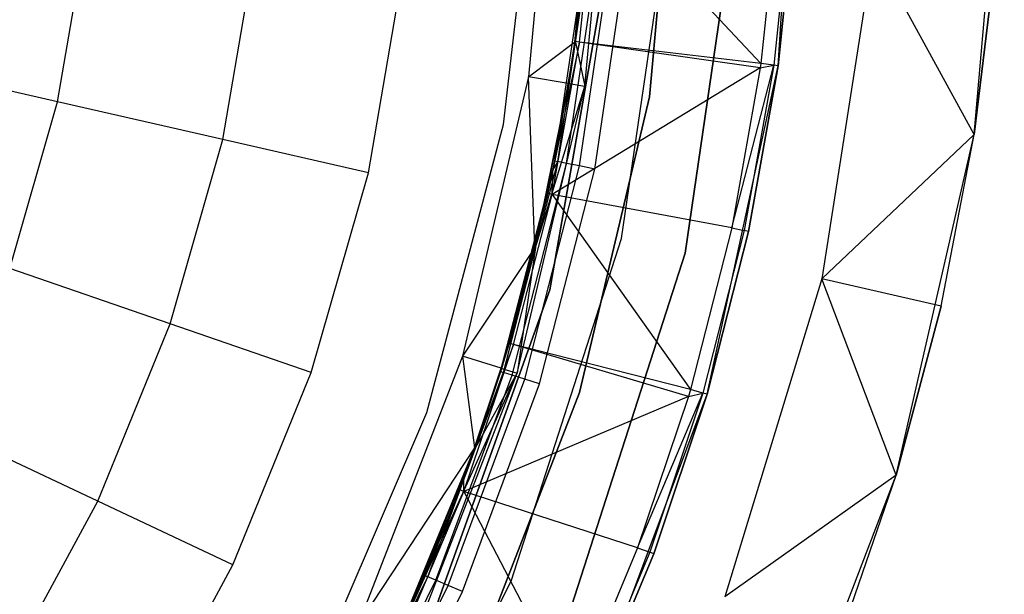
# Model space of a CAD drawing. Extents: x -3.43 to 3.43, y -2.81 to 3.33.
# Tile 24 of 36: x 1.86 to 3.07, y -0.78 to -0.08. Entities that reach past the tile are written whole.
import ezdxf

# ---------------------------------------------------------------- set-up
doc = ezdxf.new("R2010")
doc.units = 0
doc.header["$LTSCALE"] = 2.54
doc.layers.get('0').update_dxf_attribs({"color": 13, "linetype": 'CONTINUOUS'})

# ---------------------------------------------------------------- blocks, each defined once
blk = doc.blocks.new('MSR-DOWNLIGHT_PM_STL_4')
at = {"color": 0}
for p, q in [((2.8191, -0.2609, 0.105), (2.8465, 0.1499, 0.105)), ((2.8191, -0.2609, 0.105), (2.8465, 0.1499, 0.105)), ((2.546, 0.0755, 2.605), (2.5136, -0.2746, 2.605)), ((2.546, 0.0755, 2.605), (2.5136, -0.2746, 2.605)), ((2.5827, -0.2859, 0.105), (2.6159, 0.0739, 0.105)), ((2.5827, -0.2859, 0.105), (2.6159, 0.0739, 0.105)), ((3.0594, -0.345, 3.505), (3.0962, 0.0818, 3.505)), ((3.0594, -0.345, 3.505), (3.0962, 0.0818, 3.505)), ((2.6959, 0.0721, 2.605), (2.6617, -0.2988, 2.605)), ((2.6617, -0.2988, 0.105), (2.6959, 0.0721, 0.105)), ((2.6959, 0.0721, 2.605), (2.6617, -0.2988, 2.605)), ((2.6617, -0.2988, 0.105), (2.6959, 0.0721, 0.105)), ((2.4831, -0.3329, 3.615), (2.5245, 0.0297, 3.615)), ((2.4831, -0.3329, 3.345), (2.5245, 0.0297, 3.345)), ((2.4831, -0.3329, 3.615), (2.5245, 0.0297, 3.615)), ((2.4831, -0.3329, 3.345), (2.5245, 0.0297, 3.345)), ((2.5936, 0.0232, 1.1248), (2.5701, -0.2319, 1.1248)), ((2.5936, 0.0232, 1.1248), (2.5701, -0.2319, 1.1248)), ((2.5711, -0.2321, 1.0848), (2.5947, 0.0231, 1.0848)), ((2.5711, -0.2321, 1.0848), (2.5947, 0.0231, 1.0848)), ((2.6274, -0.4724, 0.105), (2.6913, -0.0361, 0.105)), ((2.6274, -0.4724, 0.105), (2.6913, -0.0361, 0.105)), ((2.6274, -0.4724, 2.605), (2.6913, -0.0361, 2.605)), ((2.6274, -0.4724, 2.605), (2.6913, -0.0361, 2.605)), ((2.5907, -0.0429, 3.4168), (2.5709, -0.2312, 3.4168)), ((2.5907, -0.0429, 3.4168), (2.5709, -0.2312, 3.4168)), ((2.5761, -0.2319, 3.3944), (2.5959, -0.0432, 3.3944)), ((2.5761, -0.2319, 3.3944), (2.5959, -0.0432, 3.3944)), ((2.5959, -0.0432, 3.3944), (2.7982, -0.2579, 2.9472)), ((2.5959, -0.0432, 3.3944), (2.7982, -0.2579, 2.9472)), ((2.7053, -0.4905, 8.605), (2.7712, -0.0411, 8.605)), ((2.7712, -0.0411, 0.105), (2.7053, -0.4905, 0.105)), ((2.7053, -0.4905, 8.605), (2.7712, -0.0411, 8.605)), ((2.7712, -0.0411, 0.105), (2.7053, -0.4905, 0.105)), ((2.8193, -0.0546, 2.9472), (2.7982, -0.2579, 2.9472)), ((2.8193, -0.0546, 2.9472), (2.7982, -0.2579, 2.9472)), ((2.835, -0.0556, 2.9037), (2.8138, -0.2601, 2.9037)), ((2.835, -0.0556, 2.9037), (2.8138, -0.2601, 2.9037)), ((2.8403, -0.056, 2.8578), (2.8191, -0.2609, 2.8578)), ((2.8191, -0.2609, 0.105), (2.8403, -0.056, 2.8578)), ((2.8403, -0.056, 2.8578), (2.8191, -0.2609, 2.8578)), ((2.8191, -0.2609, 0.105), (2.8403, -0.056, 2.8578)), ((1.937, -0.3051, 4.3522), (1.973, -0.0959, 4.3522)), ((1.937, -0.3051, 4.3522), (1.973, -0.0959, 4.3522)), ((2.5396, -0.5355, 8.605), (2.6161, -0.1012, 8.605)), ((2.6161, -0.1012, 2.605), (2.5396, -0.5355, 2.605)), ((2.5396, -0.5355, 8.605), (2.6161, -0.1012, 8.605)), ((2.6161, -0.1012, 2.605), (2.5396, -0.5355, 2.605)), ((2.1392, -0.3513, 3.9901), (2.179, -0.12, 3.9901)), ((2.1392, -0.3513, 3.9901), (2.179, -0.12, 3.9901)), ((2.5457, -0.3775, 3.455), (2.5848, -0.114, 3.455)), ((2.5457, -0.3775, 3.455), (2.5848, -0.114, 3.455)), ((2.5494, -0.3782, 3.4741), (2.5886, -0.1144, 3.4741)), ((2.5494, -0.3782, 3.4741), (2.5886, -0.1144, 3.4741)), ((2.56, -0.3804, 3.4904), (2.5994, -0.1154, 3.4904)), ((2.56, -0.3804, 3.4904), (2.5994, -0.1154, 3.4904)), ((2.5709, -0.2312, 3.4168), (2.5848, -0.114, 3.455)), ((2.5709, -0.2312, 3.4168), (2.5848, -0.114, 3.455)), ((2.5759, -0.3836, 3.5012), (2.6155, -0.117, 3.5012)), ((2.5759, -0.3836, 3.5012), (2.6155, -0.117, 3.5012)), ((2.5947, -0.3874, 3.505), (2.6346, -0.1188, 3.505)), ((2.5947, -0.3874, 3.505), (2.6346, -0.1188, 3.505)), ((2.9358, -0.1193, 0.105), (2.8726, -0.5218, 0.105)), ((2.9358, -0.1193, 0.105), (2.8726, -0.5218, 0.105)), ((3.0594, -0.345, 0.255), (2.9358, -0.1193, 0.105)), ((3.0594, -0.345, 0.255), (2.9358, -0.1193, 0.105)), ((3.0594, -0.345, 0.255), (3.0852, -0.1322, 0.255)), ((3.0852, -0.1322, 0.255), (3.0594, -0.345, 3.505)), ((3.0852, -0.1322, 0.255), (3.0594, -0.345, 3.505)), ((3.0594, -0.345, 0.255), (3.0852, -0.1322, 0.255)), ((2.3175, -0.392, 3.615), (2.3607, -0.1412, 3.615)), ((2.3175, -0.392, 3.615), (2.3607, -0.1412, 3.615)), ((2.5136, -0.2746, 2.605), (2.5701, -0.2319, 1.1248)), ((2.5136, -0.2746, 2.605), (2.5701, -0.2319, 1.1248)), ((2.5424, -0.4187, 3.3944), (2.5761, -0.2319, 3.3944)), ((2.5424, -0.4187, 3.3944), (2.5761, -0.2319, 3.3944)), ((2.5709, -0.2312, 3.4168), (2.5434, -0.3887, 3.4168)), ((2.5709, -0.2312, 3.4168), (2.5434, -0.3887, 3.4168)), ((2.5761, -0.2319, 3.3944), (2.5434, -0.3887, 3.4168)), ((2.5761, -0.2319, 3.3944), (2.5434, -0.3887, 3.4168)), ((2.5709, -0.2312, 3.4168), (2.5457, -0.3775, 3.455)), ((2.5709, -0.2312, 3.4168), (2.5457, -0.3775, 3.455)), ((2.5701, -0.2319, 1.1248), (2.5623, -0.2826, 1.1248)), ((2.5701, -0.2319, 1.1248), (2.5623, -0.2826, 1.1248)), ((2.5634, -0.2827, 1.0848), (2.5711, -0.2321, 1.0848)), ((2.5634, -0.2827, 1.0848), (2.5711, -0.2321, 1.0848)), ((2.5711, -0.2321, 1.0848), (2.5701, -0.2319, 1.1248)), ((2.5711, -0.2321, 1.0848), (2.5701, -0.2319, 1.1248)), ((2.5761, -0.2319, 3.3944), (2.5709, -0.2312, 3.4168)), ((2.5761, -0.2319, 3.3944), (2.5709, -0.2312, 3.4168)), ((2.5711, -0.2321, 1.0848), (2.5827, -0.2859, 0.105)), ((2.5711, -0.2321, 1.0848), (2.5827, -0.2859, 0.105)), ((2.7982, -0.2579, 2.9472), (2.5761, -0.2319, 3.3944)), ((2.7982, -0.2579, 2.9472), (2.5761, -0.2319, 3.3944)), ((2.7974, -0.2635, 2.9472), (2.5761, -0.2319, 3.3944)), ((2.7974, -0.2635, 2.9472), (2.5761, -0.2319, 3.3944)), ((1.937, -0.3051, 4.3522), (1.7118, -0.2536, 4.6998)), ((1.937, -0.3051, 4.3522), (1.7118, -0.2536, 4.6998)), ((2.7974, -0.2635, 2.9472), (2.5424, -0.4187, 3.3944)), ((2.7974, -0.2635, 2.9472), (2.5424, -0.4187, 3.3944)), ((2.7323, -0.6633, 0.105), (2.8191, -0.2609, 0.105)), ((2.7323, -0.6633, 0.105), (2.8191, -0.2609, 0.105)), ((2.7624, -0.4592, 2.9472), (2.8138, -0.2601, 2.9037)), ((2.7624, -0.4592, 2.9472), (2.8138, -0.2601, 2.9037)), ((2.7974, -0.2635, 2.9472), (2.7624, -0.4592, 2.9472)), ((2.7974, -0.2635, 2.9472), (2.7624, -0.4592, 2.9472)), ((2.8138, -0.2601, 2.9037), (2.7778, -0.4625, 2.9037)), ((2.8138, -0.2601, 2.9037), (2.7778, -0.4625, 2.9037)), ((2.8191, -0.2609, 2.8578), (2.7831, -0.4637, 2.8578)), ((2.7831, -0.4637, 2.8578), (2.8191, -0.2609, 0.105)), ((2.7831, -0.4637, 2.8578), (2.8191, -0.2609, 0.105)), ((2.8191, -0.2609, 2.8578), (2.7831, -0.4637, 2.8578)), ((2.7982, -0.2579, 2.9472), (2.7974, -0.2635, 2.9472)), ((2.7982, -0.2579, 2.9472), (2.7974, -0.2635, 2.9472)), ((2.7974, -0.2635, 2.9472), (2.8138, -0.2601, 2.9037)), ((2.7974, -0.2635, 2.9472), (2.8138, -0.2601, 2.9037)), ((2.8138, -0.2601, 2.9037), (2.7982, -0.2579, 2.9472)), ((2.8138, -0.2601, 2.9037), (2.7982, -0.2579, 2.9472)), ((2.8191, -0.2609, 2.8578), (2.8138, -0.2601, 2.9037)), ((2.8191, -0.2609, 2.8578), (2.8138, -0.2601, 2.9037)), ((2.8191, -0.2609, 2.8578), (2.8191, -0.2609, 0.105)), ((2.8191, -0.2609, 2.8578), (2.8191, -0.2609, 0.105)), ((2.5136, -0.2746, 2.605), (2.4329, -0.6168, 2.605)), ((2.5136, -0.2746, 2.605), (2.4329, -0.6168, 2.605)), ((2.5623, -0.2826, 1.1248), (2.5136, -0.2746, 2.605)), ((2.5623, -0.2826, 1.1248), (2.5136, -0.2746, 2.605)), ((2.5213, -0.4834, 1.1248), (2.5136, -0.2746, 2.605)), ((2.5213, -0.4834, 1.1248), (2.5136, -0.2746, 2.605)), ((2.4998, -0.6376, 0.105), (2.5827, -0.2859, 0.105)), ((2.4998, -0.6376, 0.105), (2.5827, -0.2859, 0.105)), ((2.5623, -0.2826, 1.1248), (2.5213, -0.4834, 1.1248)), ((2.5623, -0.2826, 1.1248), (2.5213, -0.4834, 1.1248)), ((2.5223, -0.4836, 1.0848), (2.5634, -0.2827, 1.0848)), ((2.5223, -0.4836, 1.0848), (2.5634, -0.2827, 1.0848)), ((2.5223, -0.4836, 1.0848), (2.5827, -0.2859, 0.105)), ((2.5223, -0.4836, 1.0848), (2.5827, -0.2859, 0.105)), ((2.5634, -0.2827, 1.0848), (2.5623, -0.2826, 1.1248)), ((2.5634, -0.2827, 1.0848), (2.5623, -0.2826, 1.1248)), ((2.5634, -0.2827, 1.0848), (2.5827, -0.2859, 0.105)), ((2.5634, -0.2827, 1.0848), (2.5827, -0.2859, 0.105)), ((2.6617, -0.2988, 2.605), (2.5761, -0.6613, 2.605)), ((2.5761, -0.6613, 0.105), (2.6617, -0.2988, 0.105)), ((2.6617, -0.2988, 2.605), (2.5761, -0.6613, 2.605)), ((2.5761, -0.6613, 0.105), (2.6617, -0.2988, 0.105)), ((2.6617, -0.2988, 2.605), (2.6617, -0.2988, 0.105)), ((2.6617, -0.2988, 2.605), (2.6617, -0.2988, 0.105)), ((1.8786, -0.5091, 4.3522), (1.937, -0.3051, 4.3522)), ((1.8786, -0.5091, 4.3522), (1.937, -0.3051, 4.3522)), ((2.1392, -0.3513, 3.9901), (1.937, -0.3051, 4.3522)), ((2.1392, -0.3513, 3.9901), (1.937, -0.3051, 4.3522)), ((2.3892, -0.6857, 3.615), (2.4831, -0.3329, 3.615)), ((2.3892, -0.6857, 3.615), (2.4831, -0.3329, 3.615)), ((2.3892, -0.6857, 3.345), (2.4831, -0.3329, 3.345)), ((2.3892, -0.6857, 3.345), (2.4831, -0.3329, 3.345)), ((2.4831, -0.3329, 3.345), (2.4831, -0.3329, 3.615)), ((2.4831, -0.3329, 3.345), (2.4831, -0.3329, 3.615)), ((3.0594, -0.345, 0.255), (2.8726, -0.5218, 0.105)), ((3.0594, -0.345, 0.255), (2.8726, -0.5218, 0.105)), ((2.9636, -0.7624, 3.505), (3.0594, -0.345, 3.505)), ((2.9636, -0.7624, 3.505), (3.0594, -0.345, 3.505)), ((3.0188, -0.5553, 0.255), (3.0594, -0.345, 3.505)), ((3.0188, -0.5553, 0.255), (3.0594, -0.345, 0.255)), ((3.0188, -0.5553, 0.255), (3.0594, -0.345, 3.505)), ((3.0188, -0.5553, 0.255), (3.0594, -0.345, 0.255)), ((3.0594, -0.345, 0.255), (3.0594, -0.345, 3.505)), ((3.0594, -0.345, 0.255), (3.0594, -0.345, 3.505)), ((2.0747, -0.5769, 3.9901), (2.1392, -0.3513, 3.9901)), ((2.0747, -0.5769, 3.9901), (2.1392, -0.3513, 3.9901)), ((2.3175, -0.392, 3.615), (2.1392, -0.3513, 3.9901)), ((2.3175, -0.392, 3.615), (2.1392, -0.3513, 3.9901)), ((2.4831, -0.6366, 3.4741), (2.5494, -0.3782, 3.4741)), ((2.4831, -0.6366, 3.4741), (2.5494, -0.3782, 3.4741)), ((2.4934, -0.6399, 3.4904), (2.56, -0.3804, 3.4904)), ((2.4934, -0.6399, 3.4904), (2.56, -0.3804, 3.4904)), ((2.5089, -0.6447, 3.5012), (2.5759, -0.3836, 3.5012)), ((2.5089, -0.6447, 3.5012), (2.5759, -0.3836, 3.5012)), ((2.5434, -0.3887, 3.4168), (2.5457, -0.3775, 3.455)), ((2.5434, -0.3887, 3.4168), (2.5457, -0.3775, 3.455)), ((2.5434, -0.3887, 3.455), (2.5457, -0.3775, 3.455)), ((2.5434, -0.3887, 3.455), (2.5457, -0.3775, 3.455)), ((2.5434, -0.3887, 3.455), (2.5494, -0.3782, 3.4741)), ((2.5434, -0.3887, 3.455), (2.5494, -0.3782, 3.4741)), ((2.5457, -0.3775, 3.455), (2.5494, -0.3782, 3.4741)), ((2.5457, -0.3775, 3.455), (2.5494, -0.3782, 3.4741)), ((2.56, -0.3804, 3.4904), (2.5494, -0.3782, 3.4741)), ((2.56, -0.3804, 3.4904), (2.5494, -0.3782, 3.4741)), ((2.5759, -0.3836, 3.5012), (2.56, -0.3804, 3.4904)), ((2.5759, -0.3836, 3.5012), (2.56, -0.3804, 3.4904)), ((2.5947, -0.3874, 3.505), (2.5759, -0.3836, 3.5012)), ((2.5947, -0.3874, 3.505), (2.5759, -0.3836, 3.5012)), ((2.2475, -0.6366, 3.615), (2.3175, -0.392, 3.615)), ((2.2475, -0.6366, 3.615), (2.3175, -0.392, 3.615)), ((2.4795, -0.6355, 3.455), (2.5434, -0.3887, 3.455)), ((2.4795, -0.6355, 3.455), (2.5434, -0.3887, 3.455)), ((2.5434, -0.3887, 3.455), (2.4831, -0.6366, 3.4741)), ((2.5434, -0.3887, 3.455), (2.4831, -0.6366, 3.4741)), ((2.5272, -0.6504, 3.505), (2.5947, -0.3874, 3.505)), ((2.5272, -0.6504, 3.505), (2.5947, -0.3874, 3.505)), ((2.5434, -0.3887, 3.4168), (2.5372, -0.4175, 3.4168)), ((2.5372, -0.4175, 3.4168), (2.5434, -0.3887, 3.455)), ((2.5372, -0.4175, 3.4168), (2.5434, -0.3887, 3.455)), ((2.5434, -0.3887, 3.4168), (2.5372, -0.4175, 3.4168)), ((2.5424, -0.4187, 3.3944), (2.5434, -0.3887, 3.4168)), ((2.5424, -0.4187, 3.3944), (2.5434, -0.3887, 3.4168)), ((2.5434, -0.3887, 3.4168), (2.5434, -0.3887, 3.455)), ((2.5434, -0.3887, 3.4168), (2.5434, -0.3887, 3.455)), ((2.5372, -0.4175, 3.4168), (2.4795, -0.6355, 3.455)), ((2.5372, -0.4175, 3.4168), (2.4795, -0.6355, 3.455)), ((2.5372, -0.4175, 3.4168), (2.49, -0.6009, 3.4168)), ((2.5372, -0.4175, 3.4168), (2.49, -0.6009, 3.4168)), ((2.4951, -0.6024, 3.3944), (2.5424, -0.4187, 3.3944)), ((2.4951, -0.6024, 3.3944), (2.5424, -0.4187, 3.3944)), ((2.5424, -0.4187, 3.3944), (2.5372, -0.4175, 3.4168)), ((2.5424, -0.4187, 3.3944), (2.5372, -0.4175, 3.4168)), ((2.5424, -0.4187, 3.3944), (2.712, -0.6573, 2.9472)), ((2.7624, -0.4592, 2.9472), (2.5424, -0.4187, 3.3944)), ((2.7624, -0.4592, 2.9472), (2.5424, -0.4187, 3.3944)), ((2.5424, -0.4187, 3.3944), (2.712, -0.6573, 2.9472)), ((2.7624, -0.4592, 2.9472), (2.712, -0.6573, 2.9472)), ((2.7624, -0.4592, 2.9472), (2.712, -0.6573, 2.9472)), ((2.7778, -0.4625, 2.9037), (2.7271, -0.6618, 2.9037)), ((2.7778, -0.4625, 2.9037), (2.7271, -0.6618, 2.9037)), ((2.7831, -0.4637, 2.8578), (2.7323, -0.6633, 2.8578)), ((2.7323, -0.6633, 0.105), (2.7831, -0.4637, 2.8578)), ((2.7831, -0.4637, 2.8578), (2.7323, -0.6633, 2.8578)), ((2.7323, -0.6633, 0.105), (2.7831, -0.4637, 2.8578)), ((2.7624, -0.4592, 2.9472), (2.7778, -0.4625, 2.9037)), ((2.7624, -0.4592, 2.9472), (2.7778, -0.4625, 2.9037)), ((2.7831, -0.4637, 2.8578), (2.7778, -0.4625, 2.9037)), ((2.7831, -0.4637, 2.8578), (2.7778, -0.4625, 2.9037)), ((2.4925, -0.8923, 0.105), (2.6274, -0.4724, 0.105)), ((2.4925, -0.8923, 0.105), (2.6274, -0.4724, 0.105)), ((2.4925, -0.8923, 2.605), (2.6274, -0.4724, 2.605)), ((2.4925, -0.8923, 2.605), (2.6274, -0.4724, 2.605)), ((2.6274, -0.4724, 0.105), (2.6274, -0.4724, 2.605)), ((2.6274, -0.4724, 0.105), (2.6274, -0.4724, 2.605)), ((2.5213, -0.4834, 1.1248), (2.4329, -0.6168, 2.605)), ((2.5213, -0.4834, 1.1248), (2.4329, -0.6168, 2.605)), ((2.5213, -0.4834, 1.1248), (2.48, -0.6314, 1.1248)), ((2.5213, -0.4834, 1.1248), (2.48, -0.6314, 1.1248)), ((2.481, -0.6318, 1.0848), (2.5223, -0.4836, 1.0848)), ((2.481, -0.6318, 1.0848), (2.5223, -0.4836, 1.0848)), ((2.5223, -0.4836, 1.0848), (2.4998, -0.6376, 0.105)), ((2.5223, -0.4836, 1.0848), (2.4998, -0.6376, 0.105)), ((2.5223, -0.4836, 1.0848), (2.5213, -0.4834, 1.1248)), ((2.5223, -0.4836, 1.0848), (2.5213, -0.4834, 1.1248)), ((2.5664, -0.9229, 8.605), (2.7053, -0.4905, 8.605)), ((2.7053, -0.4905, 0.105), (2.5664, -0.9229, 0.105)), ((2.5664, -0.9229, 8.605), (2.7053, -0.4905, 8.605)), ((2.7053, -0.4905, 0.105), (2.5664, -0.9229, 0.105)), ((2.7053, -0.4905, 8.605), (2.7053, -0.4905, 0.105)), ((2.7053, -0.4905, 8.605), (2.7053, -0.4905, 0.105)), ((2.0747, -0.5769, 3.9901), (1.8786, -0.5091, 4.3522)), ((2.0747, -0.5769, 3.9901), (1.8786, -0.5091, 4.3522)), ((2.8726, -0.5218, 0.105), (2.7539, -0.9115, 0.105)), ((2.8726, -0.5218, 0.105), (2.7539, -0.9115, 0.105)), ((3.0188, -0.5553, 0.255), (2.8726, -0.5218, 0.105)), ((3.0188, -0.5553, 0.255), (2.8726, -0.5218, 0.105)), ((2.9636, -0.7624, 0.255), (2.8726, -0.5218, 0.105)), ((2.9636, -0.7624, 0.255), (2.8726, -0.5218, 0.105)), ((2.3907, -0.9506, 8.605), (2.5396, -0.5355, 8.605)), ((2.5396, -0.5355, 2.605), (2.3907, -0.9506, 2.605)), ((2.3907, -0.9506, 8.605), (2.5396, -0.5355, 8.605)), ((2.5396, -0.5355, 2.605), (2.3907, -0.9506, 2.605)), ((2.5396, -0.5355, 8.605), (2.5396, -0.5355, 2.605)), ((2.5396, -0.5355, 8.605), (2.5396, -0.5355, 2.605)), ((2.9636, -0.7624, 0.255), (3.0188, -0.5553, 0.255)), ((3.0188, -0.5553, 0.255), (2.9636, -0.7624, 3.505)), ((3.0188, -0.5553, 0.255), (2.9636, -0.7624, 3.505)), ((2.9636, -0.7624, 0.255), (3.0188, -0.5553, 0.255)), ((1.9861, -0.7941, 3.9901), (2.0747, -0.5769, 3.9901)), ((1.9861, -0.7941, 3.9901), (2.0747, -0.5769, 3.9901)), ((2.2475, -0.6366, 3.615), (2.0747, -0.5769, 3.9901)), ((2.2475, -0.6366, 3.615), (2.0747, -0.5769, 3.9901)), ((2.4343, -0.7822, 3.3944), (2.4951, -0.6024, 3.3944)), ((2.4343, -0.7822, 3.3944), (2.4951, -0.6024, 3.3944)), ((2.49, -0.6009, 3.4168), (2.4344, -0.7671, 3.455)), ((2.49, -0.6009, 3.4168), (2.4344, -0.7671, 3.4168)), ((2.49, -0.6009, 3.4168), (2.4344, -0.7671, 3.455)), ((2.49, -0.6009, 3.4168), (2.4344, -0.7671, 3.4168)), ((2.4951, -0.6024, 3.3944), (2.4344, -0.7671, 3.4168)), ((2.4951, -0.6024, 3.3944), (2.4344, -0.7671, 3.4168)), ((2.49, -0.6009, 3.4168), (2.4795, -0.6355, 3.455)), ((2.49, -0.6009, 3.4168), (2.4795, -0.6355, 3.455)), ((2.4951, -0.6024, 3.3944), (2.49, -0.6009, 3.4168)), ((2.4951, -0.6024, 3.3944), (2.49, -0.6009, 3.4168)), ((2.712, -0.6573, 2.9472), (2.4951, -0.6024, 3.3944)), ((2.712, -0.6573, 2.9472), (2.4951, -0.6024, 3.3944)), ((2.7094, -0.6661, 2.9472), (2.4951, -0.6024, 3.3944)), ((2.7094, -0.6661, 2.9472), (2.4951, -0.6024, 3.3944)), ((2.4329, -0.6168, 2.605), (2.3053, -0.9444, 2.605)), ((2.4329, -0.6168, 2.605), (2.3053, -0.9444, 2.605)), ((2.4329, -0.6168, 2.605), (2.4476, -0.7287, 1.1248)), ((2.48, -0.6314, 1.1248), (2.4329, -0.6168, 2.605)), ((2.48, -0.6314, 1.1248), (2.4329, -0.6168, 2.605)), ((2.4329, -0.6168, 2.605), (2.4476, -0.7287, 1.1248)), ((2.1514, -0.8723, 3.615), (2.2475, -0.6366, 3.615)), ((2.1514, -0.8723, 3.615), (2.2475, -0.6366, 3.615)), ((2.3509, -0.9659, 1.0848), (2.4998, -0.6376, 0.105)), ((2.3509, -0.9659, 1.0848), (2.4998, -0.6376, 0.105)), ((2.3686, -0.9743, 0.105), (2.4998, -0.6376, 0.105)), ((2.3686, -0.9743, 0.105), (2.4998, -0.6376, 0.105)), ((2.3904, -0.8868, 3.4741), (2.4831, -0.6366, 3.4741)), ((2.3904, -0.8868, 3.4741), (2.4831, -0.6366, 3.4741)), ((2.4344, -0.7671, 3.455), (2.4795, -0.6355, 3.455)), ((2.4344, -0.7671, 3.455), (2.4795, -0.6355, 3.455)), ((2.4831, -0.6366, 3.4741), (2.4344, -0.7671, 3.455)), ((2.4831, -0.6366, 3.4741), (2.4344, -0.7671, 3.455)), ((2.48, -0.6314, 1.1248), (2.4476, -0.7287, 1.1248)), ((2.48, -0.6314, 1.1248), (2.4476, -0.7287, 1.1248)), ((2.4486, -0.729, 1.0848), (2.481, -0.6318, 1.0848)), ((2.4486, -0.729, 1.0848), (2.481, -0.6318, 1.0848)), ((2.4486, -0.729, 1.0848), (2.4998, -0.6376, 0.105)), ((2.4486, -0.729, 1.0848), (2.4998, -0.6376, 0.105)), ((2.4795, -0.6355, 3.455), (2.4831, -0.6366, 3.4741)), ((2.4795, -0.6355, 3.455), (2.4831, -0.6366, 3.4741)), ((2.481, -0.6318, 1.0848), (2.48, -0.6314, 1.1248)), ((2.481, -0.6318, 1.0848), (2.48, -0.6314, 1.1248)), ((2.481, -0.6318, 1.0848), (2.4998, -0.6376, 0.105)), ((2.481, -0.6318, 1.0848), (2.4998, -0.6376, 0.105)), ((2.4934, -0.6399, 3.4904), (2.4831, -0.6366, 3.4741)), ((2.4934, -0.6399, 3.4904), (2.4831, -0.6366, 3.4741)), ((2.4003, -0.8911, 3.4904), (2.4934, -0.6399, 3.4904)), ((2.4003, -0.8911, 3.4904), (2.4934, -0.6399, 3.4904)), ((2.4152, -0.8975, 3.5012), (2.5089, -0.6447, 3.5012)), ((2.4152, -0.8975, 3.5012), (2.5089, -0.6447, 3.5012)), ((2.4328, -0.905, 3.505), (2.5272, -0.6504, 3.505)), ((2.4328, -0.905, 3.505), (2.5272, -0.6504, 3.505)), ((2.5089, -0.6447, 3.5012), (2.4934, -0.6399, 3.4904)), ((2.5089, -0.6447, 3.5012), (2.4934, -0.6399, 3.4904)), ((2.5272, -0.6504, 3.505), (2.5089, -0.6447, 3.5012)), ((2.5272, -0.6504, 3.505), (2.5089, -0.6447, 3.5012)), ((2.5761, -0.6613, 2.605), (2.441, -1.0085, 2.605)), ((2.441, -1.0085, 0.105), (2.5761, -0.6613, 0.105)), ((2.5761, -0.6613, 2.605), (2.441, -1.0085, 2.605)), ((2.441, -1.0085, 0.105), (2.5761, -0.6613, 0.105)), ((2.5761, -0.6613, 2.605), (2.5761, -0.6613, 0.105)), ((2.5761, -0.6613, 2.605), (2.5761, -0.6613, 0.105)), ((2.6472, -0.8513, 2.9472), (2.7271, -0.6618, 2.9037)), ((2.6472, -0.8513, 2.9472), (2.7271, -0.6618, 2.9037)), ((2.7271, -0.6618, 2.9037), (2.662, -0.8568, 2.9037)), ((2.7271, -0.6618, 2.9037), (2.662, -0.8568, 2.9037)), ((2.712, -0.6573, 2.9472), (2.7094, -0.6661, 2.9472)), ((2.712, -0.6573, 2.9472), (2.7094, -0.6661, 2.9472)), ((2.7094, -0.6661, 2.9472), (2.7271, -0.6618, 2.9037)), ((2.7094, -0.6661, 2.9472), (2.7271, -0.6618, 2.9037)), ((2.7271, -0.6618, 2.9037), (2.712, -0.6573, 2.9472)), ((2.7271, -0.6618, 2.9037), (2.712, -0.6573, 2.9472)), ((2.7323, -0.6633, 2.8578), (2.7271, -0.6618, 2.9037)), ((2.7323, -0.6633, 2.8578), (2.7271, -0.6618, 2.9037)), ((2.7094, -0.6661, 2.9472), (2.4343, -0.7822, 3.3944)), ((2.7094, -0.6661, 2.9472), (2.4343, -0.7822, 3.3944)), ((2.5877, -1.0488, 0.105), (2.7323, -0.6633, 0.105)), ((2.5877, -1.0488, 0.105), (2.7323, -0.6633, 0.105)), ((2.7094, -0.6661, 2.9472), (2.6472, -0.8513, 2.9472)), ((2.7094, -0.6661, 2.9472), (2.6472, -0.8513, 2.9472)), ((2.7323, -0.6633, 2.8578), (2.667, -0.8587, 2.8578)), ((2.667, -0.8587, 2.8578), (2.7323, -0.6633, 0.105)), ((2.667, -0.8587, 2.8578), (2.7323, -0.6633, 0.105)), ((2.7323, -0.6633, 2.8578), (2.667, -0.8587, 2.8578)), ((2.7323, -0.6633, 2.8578), (2.7323, -0.6633, 0.105)), ((2.7323, -0.6633, 2.8578), (2.7323, -0.6633, 0.105)), ((2.2451, -1.021, 3.615), (2.3892, -0.6857, 3.615)), ((2.2451, -1.021, 3.345), (2.3892, -0.6857, 3.345)), ((2.2451, -1.021, 3.615), (2.3892, -0.6857, 3.615)), ((2.2451, -1.021, 3.345), (2.3892, -0.6857, 3.345)), ((2.3892, -0.6857, 3.345), (2.3892, -0.6857, 3.615)), ((2.3892, -0.6857, 3.345), (2.3892, -0.6857, 3.615)), ((1.9861, -0.7941, 3.9901), (1.7985, -0.7055, 4.3522)), ((1.9861, -0.7941, 3.9901), (1.7985, -0.7055, 4.3522)), ((2.4476, -0.7287, 1.1248), (2.3053, -0.9444, 2.605)), ((2.4476, -0.7287, 1.1248), (2.3053, -0.9444, 2.605)), ((2.4476, -0.7287, 1.1248), (2.35, -0.9655, 1.1248)), ((2.4476, -0.7287, 1.1248), (2.35, -0.9655, 1.1248)), ((2.3509, -0.9659, 1.0848), (2.4486, -0.729, 1.0848)), ((2.3509, -0.9659, 1.0848), (2.4486, -0.729, 1.0848)), ((2.4486, -0.729, 1.0848), (2.4476, -0.7287, 1.1248)), ((2.4486, -0.729, 1.0848), (2.4476, -0.7287, 1.1248)), ((2.3869, -0.8853, 3.455), (2.4344, -0.7671, 3.455)), ((2.3869, -0.8853, 3.455), (2.4344, -0.7671, 3.455)), ((2.4344, -0.7671, 3.455), (2.3904, -0.8868, 3.4741)), ((2.4344, -0.7671, 3.455), (2.3904, -0.8868, 3.4741)), ((2.4344, -0.7671, 3.4168), (2.4294, -0.7803, 3.4168)), ((2.4294, -0.7803, 3.4168), (2.4344, -0.7671, 3.455)), ((2.4294, -0.7803, 3.4168), (2.4344, -0.7671, 3.455)), ((2.4344, -0.7671, 3.4168), (2.4294, -0.7803, 3.4168)), ((2.4343, -0.7822, 3.3944), (2.4344, -0.7671, 3.4168)), ((2.4343, -0.7822, 3.3944), (2.4344, -0.7671, 3.4168)), ((2.4344, -0.7671, 3.4168), (2.4344, -0.7671, 3.455)), ((2.4344, -0.7671, 3.4168), (2.4344, -0.7671, 3.455)), ((2.9636, -0.7624, 0.255), (2.7539, -0.9115, 0.105)), ((2.9636, -0.7624, 0.255), (2.7539, -0.9115, 0.105)), ((2.8106, -1.1624, 3.505), (2.9636, -0.7624, 3.505)), ((2.8106, -1.1624, 3.505), (2.9636, -0.7624, 3.505)), ((2.894, -0.9651, 0.255), (2.9636, -0.7624, 3.505)), ((2.894, -0.9651, 0.255), (2.9636, -0.7624, 0.255)), ((2.894, -0.9651, 0.255), (2.9636, -0.7624, 3.505)), ((2.894, -0.9651, 0.255), (2.9636, -0.7624, 0.255)), ((2.9636, -0.7624, 0.255), (2.9636, -0.7624, 3.505)), ((2.9636, -0.7624, 0.255), (2.9636, -0.7624, 3.505)), ((2.4294, -0.7803, 3.4168), (2.3557, -0.9547, 3.4168)), ((2.4294, -0.7803, 3.4168), (2.3557, -0.9547, 3.4168)), ((2.3605, -0.957, 3.3944), (2.4343, -0.7822, 3.3944)), ((2.3605, -0.957, 3.3944), (2.4343, -0.7822, 3.3944)), ((2.4294, -0.7803, 3.4168), (2.3869, -0.8853, 3.455)), ((2.4294, -0.7803, 3.4168), (2.3869, -0.8853, 3.455)), ((2.4343, -0.7822, 3.3944), (2.4294, -0.7803, 3.4168)), ((2.4343, -0.7822, 3.3944), (2.4294, -0.7803, 3.4168)), ((2.4343, -0.7822, 3.3944), (2.5685, -1.0399, 2.9472)), ((2.6472, -0.8513, 2.9472), (2.4343, -0.7822, 3.3944)), ((2.6472, -0.8513, 2.9472), (2.4343, -0.7822, 3.3944)), ((2.4343, -0.7822, 3.3944), (2.5685, -1.0399, 2.9472)), ((1.8745, -1.0006, 3.9901), (1.9861, -0.7941, 3.9901)), ((1.8745, -1.0006, 3.9901), (1.9861, -0.7941, 3.9901)), ((2.1514, -0.8723, 3.615), (1.9861, -0.7941, 3.9901)), ((2.1514, -0.8723, 3.615), (1.9861, -0.7941, 3.9901)), ((2.6472, -0.8513, 2.9472), (2.5685, -1.0399, 2.9472)), ((2.6472, -0.8513, 2.9472), (2.5685, -1.0399, 2.9472)), ((2.6472, -0.8513, 2.9472), (2.662, -0.8568, 2.9037)), ((2.6472, -0.8513, 2.9472), (2.662, -0.8568, 2.9037)), ((2.662, -0.8568, 2.9037), (2.5828, -1.0465, 2.9037)), ((2.662, -0.8568, 2.9037), (2.5828, -1.0465, 2.9037)), ((2.667, -0.8587, 2.8578), (2.5877, -1.0488, 2.8578)), ((2.5877, -1.0488, 0.105), (2.667, -0.8587, 2.8578)), ((2.667, -0.8587, 2.8578), (2.5877, -1.0488, 2.8578)), ((2.5877, -1.0488, 0.105), (2.667, -0.8587, 2.8578)), ((2.667, -0.8587, 2.8578), (2.662, -0.8568, 2.9037)), ((2.667, -0.8587, 2.8578), (2.662, -0.8568, 2.9037)), ((2.0304, -1.0961, 3.615), (2.1514, -0.8723, 3.615)), ((2.0304, -1.0961, 3.615), (2.1514, -0.8723, 3.615)), ((2.2688, -1.1244, 3.455), (2.3869, -0.8853, 3.455)), ((2.2688, -1.1244, 3.455), (2.3869, -0.8853, 3.455)), ((2.2723, -1.126, 3.4741), (2.3904, -0.8868, 3.4741)), ((2.2723, -1.126, 3.4741), (2.3904, -0.8868, 3.4741)), ((2.2817, -1.1313, 3.4904), (2.4003, -0.8911, 3.4904)), ((2.2817, -1.1313, 3.4904), (2.4003, -0.8911, 3.4904)), ((2.3557, -0.9547, 3.4168), (2.3869, -0.8853, 3.455)), ((2.3557, -0.9547, 3.4168), (2.3869, -0.8853, 3.455)), ((2.3869, -0.8853, 3.455), (2.3904, -0.8868, 3.4741)), ((2.3869, -0.8853, 3.455), (2.3904, -0.8868, 3.4741)), ((2.4003, -0.8911, 3.4904), (2.3904, -0.8868, 3.4741)), ((2.4003, -0.8911, 3.4904), (2.3904, -0.8868, 3.4741)), ((2.4152, -0.8975, 3.5012), (2.4003, -0.8911, 3.4904)), ((2.4152, -0.8975, 3.5012), (2.4003, -0.8911, 3.4904)), ((2.2904, -1.2842, 0.105), (2.4925, -0.8923, 0.105)), ((2.2904, -1.2842, 0.105), (2.4925, -0.8923, 0.105)), ((2.2904, -1.2842, 2.605), (2.4925, -0.8923, 2.605)), ((2.2904, -1.2842, 2.605), (2.4925, -0.8923, 2.605)), ((2.2959, -1.1392, 3.5012), (2.4152, -0.8975, 3.5012)), ((2.2959, -1.1392, 3.5012), (2.4152, -0.8975, 3.5012)), ((2.4328, -0.905, 3.505), (2.4152, -0.8975, 3.5012)), ((2.4328, -0.905, 3.505), (2.4152, -0.8975, 3.5012)), ((2.4925, -0.8923, 0.105), (2.4925, -0.8923, 2.605)), ((2.4925, -0.8923, 0.105), (2.4925, -0.8923, 2.605)), ((2.3126, -1.1485, 3.505), (2.4328, -0.905, 3.505)), ((2.3126, -1.1485, 3.505), (2.4328, -0.905, 3.505))]:
    blk.add_line(p, q, dxfattribs=at)

msp = doc.modelspace()

# ---------------------------------------------------------------- block references
at = {"color": 0}
msp.add_blockref('MSR-DOWNLIGHT_PM_STL_4', (-0.0266, 0.127, -10.4173), dxfattribs=at)

doc.saveas('drawing.dxf')
